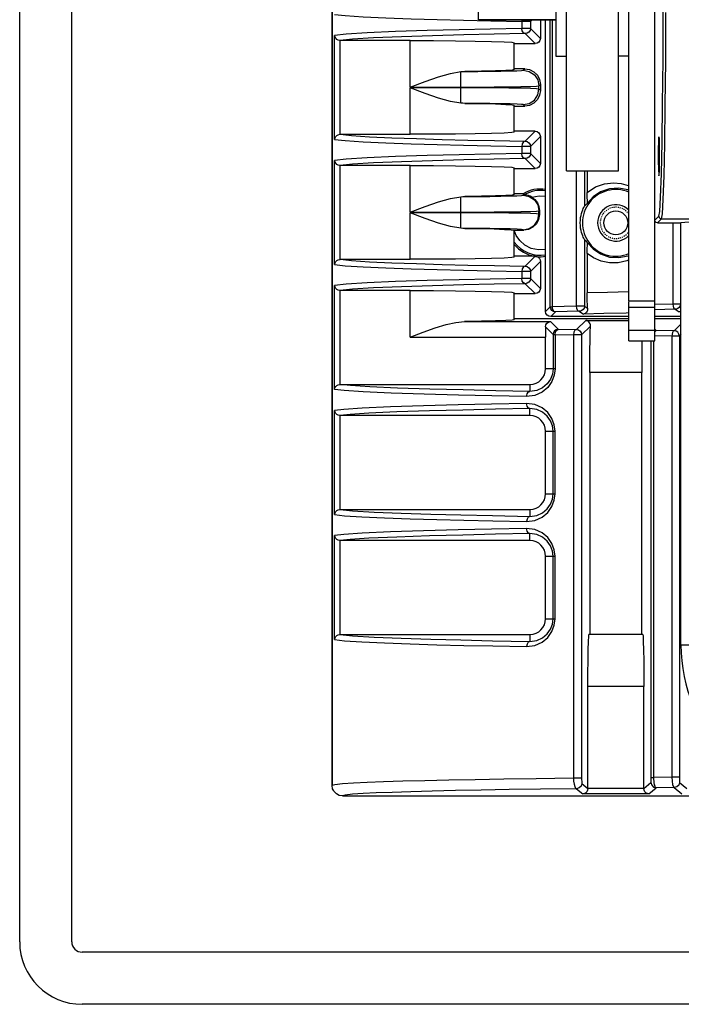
# Model space of a CAD drawing. Header units: millimetres. Extents: x 26456 to 27930, y -18123 to -17119.
# Tile 23 of 96: x 26456 to 26519, y -17450 to -17356. Entities that reach past the tile are written whole.
import ezdxf

# ---------------------------------------------------------------- set-up
doc = ezdxf.new("R2010")
doc.units = ezdxf.units.MM
doc.linetypes.add('HIDDEN', pattern=[0.2, 0.1, -0.1])
for name, color, linetype in [('HG1-Y31201-Y31202HIDDEN_LINE', 7, 'Continuous'), ('HG1-Y31201-Y31202SOLIDLINE', 7, 'Continuous'), ('LJ-Y31201-03SOLIDLINE', 7, 'Continuous'), ('LJ-Y31201-04HIDDEN_LINE', 7, 'Continuous'), ('LJ-Y31201-04SOLIDLINE', 7, 'Continuous'), ('LJ-Y31201-19SOLIDLINE', 7, 'Continuous'), ('LJ-Y31201-27SOLIDLINE', 7, 'Continuous'), ('LJ-Y31201-29SOLIDLINE', 7, 'Continuous'), ('Y31201-Y31202-PP-62_2SOLIDLINE', 7, 'Continuous'), ('Y31201-Y31202-PP-64_2SOLIDLINE', 7, 'Continuous'), ('Y31201-Y31202-PP-77_2SOLIDLINE', 7, 'Continuous')]:
    doc.layers.add(name, color=color, linetype=linetype)

msp = doc.modelspace()

# ---------------------------------------------------------------- linework, layer by layer
at = {"layer": 'HG1-Y31201-Y31202HIDDEN_LINE', "color": 1, "linetype": 'HIDDEN'}
for p, q in [((26517.272, -17368.598), (26517.272, -17368.988)), ((26517.272, -17368.988), (26517.275, -17369.436)), ((26517.34, -17369.141), (26517.341, -17368.598)), ((26517.275, -17369.436), (26517.278, -17369.774)), ((26517.278, -17369.774), (26517.282, -17370.013)), ((26517.282, -17370.013), (26517.285, -17370.169)), ((26517.329, -17370.119), (26517.333, -17369.897)), ((26517.333, -17369.897), (26517.337, -17369.575)), ((26517.337, -17369.575), (26517.34, -17369.141)), ((26517.285, -17370.169), (26517.288, -17370.304)), ((26517.288, -17370.304), (26517.291, -17370.38)), ((26517.291, -17370.38), (26517.293, -17370.446)), ((26517.324, -17370.343), (26517.326, -17370.261)), ((26517.326, -17370.261), (26517.329, -17370.119))]:
    msp.add_line(p, q, dxfattribs=at)
msp.add_lwpolyline([(26517.293, -17370.446), (26517.294, -17370.475), (26517.296, -17370.5), (26517.297, -17370.523), (26517.298, -17370.543), (26517.3, -17370.56), (26517.301, -17370.574), (26517.302, -17370.584), (26517.304, -17370.592), (26517.305, -17370.597), (26517.306, -17370.598), (26517.308, -17370.597), (26517.309, -17370.592), (26517.311, -17370.584), (26517.312, -17370.574), (26517.313, -17370.56), (26517.315, -17370.543), (26517.316, -17370.523), (26517.317, -17370.5), (26517.319, -17370.475), (26517.32, -17370.446), (26517.321, -17370.415), (26517.324, -17370.343)], dxfattribs=at)
at = {"layer": 'HG1-Y31201-Y31202SOLIDLINE', "color": 7}
for p, q in [((26517.306, -17366.848), (26517.318, -17366.982)), ((26517.549, -17370.377), (26517.613, -17367.352)), ((26517.799, -17370.58), (26517.864, -17367.524)), ((26517.475, -17372.622), (26517.549, -17370.377)), ((26517.725, -17372.85), (26517.799, -17370.58)), ((26516.922, -17374.848), (26517.313, -17374.456)), ((26517.172, -17375.098), (26517.563, -17374.707)), ((26517.563, -17374.707), (26520.282, -17374.707)), ((26517.172, -17375.098), (26519.422, -17375.098)), ((26520.603, -17375.009), (26519.422, -17375.098)), ((26519.422, -17415.598), (26519.422, -17375.098)), ((26519.422, -17415.598), (26522.129, -17415.598))]:
    msp.add_line(p, q, dxfattribs=at)
for points in [[(26517.613, -17367.352), (26517.667, -17363.662), (26517.706, -17359.449), (26517.73, -17354.876)], [(26517.864, -17367.524), (26517.917, -17363.796), (26517.956, -17359.541), (26517.98, -17354.922)], [(26517.278, -17367.929), (26517.285, -17367.361), (26517.295, -17366.982), (26517.306, -17366.848)], [(26517.318, -17366.982), (26517.328, -17367.361), (26517.335, -17367.929)], [(26517.278, -17369.268), (26517.276, -17368.598), (26517.278, -17367.929)], [(26517.335, -17367.929), (26517.337, -17368.598), (26517.335, -17369.268)], [(26517.295, -17370.215), (26517.285, -17369.836), (26517.278, -17369.268)], [(26517.335, -17369.268), (26517.328, -17369.836), (26517.318, -17370.215), (26517.306, -17370.348)], [(26517.313, -17374.456), (26517.396, -17373.995), (26517.475, -17372.622)], [(26517.563, -17374.704), (26517.646, -17374.238), (26517.725, -17372.85)], [(26517.313, -17374.456), (26517.346, -17374.581), (26517.437, -17374.673), (26517.563, -17374.707)], [(26517.172, -17375.098), (26517.047, -17375.065), (26516.956, -17374.973), (26516.922, -17374.848)]]:
    msp.add_lwpolyline(points, dxfattribs=at)
msp.add_arc((26534.422, -17415.598), 15, 180, 270, dxfattribs=at)
at = {"layer": 'LJ-Y31201-03SOLIDLINE', "color": 7}
for p, q in [((26485.922, -17429.098), (26485.922, -17342.95)), ((26486.077, -17429.614), (26485.972, -17429.408)), ((26486.114, -17429.687), (26486.077, -17429.614)), ((26486.335, -17429.907), (26486.114, -17429.687)), ((26486.613, -17430.049), (26486.335, -17429.907)), ((26486.922, -17430.098), (26486.613, -17430.049)), ((26486.922, -17430.098), (26530.691, -17430.098))]:
    msp.add_line(p, q, dxfattribs=at)
at = {"layer": 'LJ-Y31201-04HIDDEN_LINE', "color": 1, "linetype": 'HIDDEN'}
msp.add_arc((26513.172, -17375.098), 1.5, 33.55593, 326.44407, dxfattribs=at)
at = {"layer": 'LJ-Y31201-04SOLIDLINE', "color": 7}
for p, q in [((26485.922, -17342.95), (26485.922, -17429.098)), ((26504.17, -17355.598), (26504.14, -17355.761)), ((26504.14, -17355.761), (26504.14, -17356.436)), ((26504.966, -17355.761), (26504.14, -17355.761)), ((26504.934, -17355.598), (26504.966, -17355.761)), ((26504.966, -17355.761), (26505.129, -17355.598)), ((26504.966, -17355.761), (26504.966, -17356.436)), ((26505.922, -17355.598), (26505.922, -17357.392)), ((26504.966, -17356.436), (26504.14, -17356.436)), ((26505.922, -17357.392), (26504.966, -17356.436)), ((26486.163, -17367.088), (26486.163, -17357.109)), ((26486.66, -17357.595), (26486.66, -17366.601)), ((26493.422, -17357.598), (26486.714, -17357.598)), ((26493.422, -17362.067), (26493.422, -17357.598)), ((26505.423, -17357.892), (26504.467, -17356.936)), ((26503.422, -17360.389), (26503.422, -17357.808)), ((26503.422, -17357.892), (26505.423, -17357.892)), ((26498.285, -17363.61), (26498.285, -17360.586)), ((26504.423, -17360.305), (26503.422, -17360.305)), ((26504.283, -17360.445), (26504.423, -17360.305)), ((26493.422, -17362.067), (26498.285, -17362.067)), ((26493.422, -17366.598), (26493.422, -17362.129)), ((26498.285, -17362.129), (26493.422, -17362.129)), ((26505.783, -17361.944), (26505.922, -17361.805)), ((26505.783, -17362.252), (26505.783, -17361.944)), ((26505.922, -17362.392), (26505.783, -17362.252)), ((26505.922, -17361.805), (26505.922, -17362.392)), ((26503.422, -17366.389), (26503.422, -17363.808)), ((26503.422, -17363.892), (26504.423, -17363.892)), ((26504.423, -17363.892), (26504.283, -17363.752)), ((26486.714, -17366.598), (26493.422, -17366.598)), ((26505.423, -17366.305), (26503.422, -17366.305)), ((26504.467, -17367.261), (26505.423, -17366.305)), ((26504.966, -17367.761), (26505.922, -17366.805)), ((26505.922, -17366.805), (26505.922, -17369.392)), ((26504.14, -17367.761), (26504.14, -17368.436)), ((26504.966, -17367.761), (26504.14, -17367.761)), ((26504.966, -17367.761), (26504.966, -17368.436)), ((26504.966, -17368.436), (26504.14, -17368.436)), ((26505.423, -17369.892), (26504.467, -17368.936)), ((26505.922, -17369.392), (26504.966, -17368.436)), ((26486.163, -17379.088), (26486.163, -17369.109)), ((26486.66, -17369.595), (26486.66, -17378.601)), ((26493.422, -17369.598), (26486.714, -17369.598)), ((26493.422, -17374.067), (26493.422, -17369.598)), ((26503.422, -17372.389), (26503.422, -17369.808)), ((26503.422, -17369.892), (26505.423, -17369.892)), ((26498.285, -17375.61), (26498.285, -17372.586)), ((26504.261, -17372.305), (26503.422, -17372.305)), ((26504.261, -17372.305), (26504.36, -17372.367)), ((26504.283, -17372.445), (26504.36, -17372.367)), ((26493.422, -17374.067), (26498.285, -17374.067)), ((26493.422, -17378.598), (26493.422, -17374.129)), ((26498.285, -17374.129), (26493.422, -17374.129)), ((26505.783, -17373.944), (26505.828, -17373.899)), ((26505.783, -17374.252), (26505.783, -17373.944)), ((26505.828, -17374.298), (26505.783, -17374.252)), ((26505.828, -17373.899), (26505.828, -17374.298)), ((26503.41, -17375.797), (26504.329, -17375.797)), ((26504.329, -17375.797), (26504.283, -17375.752)), ((26503.422, -17378.389), (26503.422, -17376.949)), ((26505.394, -17378.305), (26503.422, -17378.305)), ((26504.467, -17379.261), (26505.421, -17378.307)), ((26505.394, -17378.305), (26505.421, -17378.307)), ((26486.714, -17378.598), (26493.422, -17378.598)), ((26504.966, -17379.761), (26505.922, -17378.805)), ((26505.922, -17378.805), (26505.922, -17381.392)), ((26504.14, -17379.761), (26504.14, -17380.436)), ((26504.966, -17379.761), (26504.14, -17379.761)), ((26504.966, -17380.436), (26504.14, -17380.436)), ((26504.966, -17379.761), (26504.966, -17380.436)), ((26505.922, -17381.392), (26504.966, -17380.436)), ((26486.163, -17391.088), (26486.163, -17381.109)), ((26505.423, -17381.892), (26504.467, -17380.936)), ((26486.66, -17381.595), (26486.66, -17390.601)), ((26493.422, -17381.598), (26486.714, -17381.598)), ((26493.422, -17386.067), (26493.422, -17381.598)), ((26503.422, -17384.389), (26503.422, -17381.808)), ((26503.422, -17381.892), (26505.423, -17381.892)), ((26498.639, -17384.568), (26506.892, -17384.568)), ((26514.422, -17384.305), (26503.422, -17384.305)), ((26507.139, -17385.815), (26506.415, -17385.091)), ((26507.639, -17385.315), (26506.892, -17384.568)), ((26509.387, -17385.342), (26510.275, -17384.454)), ((26510.73, -17384.999), (26509.887, -17385.842)), ((26510.275, -17384.454), (26514.422, -17384.454)), ((26519.422, -17384.305), (26516.922, -17384.305)), ((26519.422, -17384.807), (26518.77, -17385.459)), ((26493.422, -17386.067), (26506.422, -17386.067)), ((26506.422, -17389.098), (26506.422, -17386.067)), ((26507.139, -17385.815), (26507.139, -17389.098)), ((26507.139, -17385.815), (26507.337, -17385.815)), ((26507.337, -17385.815), (26507.337, -17389.098)), ((26507.337, -17385.815), (26509.099, -17385.842)), ((26507.639, -17385.315), (26509.387, -17385.342)), ((26509.099, -17385.842), (26509.099, -17428.399)), ((26509.887, -17385.842), (26509.099, -17385.842)), ((26509.887, -17385.842), (26509.888, -17428.548)), ((26517.056, -17385.44), (26516.922, -17385.307)), ((26516.922, -17385.546), (26516.968, -17385.481)), ((26518.548, -17385.958), (26516.922, -17385.941)), ((26516.933, -17385.464), (26517.056, -17385.44)), ((26516.968, -17385.481), (26517.056, -17385.44)), ((26518.77, -17385.459), (26517.056, -17385.44)), ((26518.548, -17385.958), (26518.548, -17428.302)), ((26519.27, -17385.958), (26518.548, -17385.958)), ((26519.422, -17385.806), (26519.27, -17385.958)), ((26519.27, -17385.958), (26519.27, -17428.302)), ((26516.822, -17428.317), (26516.822, -17386.411)), ((26507.337, -17389.098), (26506.422, -17389.098)), ((26510.672, -17389.453), (26510.672, -17414.598)), ((26515.672, -17389.453), (26510.672, -17389.453)), ((26515.672, -17414.598), (26515.672, -17389.453)), ((26486.714, -17390.598), (26504.922, -17390.598)), ((26504.922, -17390.598), (26504.922, -17391.269)), ((26486.163, -17403.088), (26486.163, -17393.109)), ((26486.66, -17393.595), (26486.66, -17402.601)), ((26504.922, -17393.598), (26486.714, -17393.598)), ((26504.922, -17393.598), (26504.922, -17392.927)), ((26506.422, -17401.098), (26506.422, -17395.098)), ((26506.422, -17395.098), (26507.337, -17395.098)), ((26507.139, -17401.098), (26507.139, -17395.098)), ((26507.337, -17401.098), (26507.337, -17395.098)), ((26506.422, -17401.098), (26507.337, -17401.098)), ((26486.714, -17402.598), (26504.922, -17402.598)), ((26504.922, -17402.598), (26504.922, -17403.269)), ((26504.922, -17405.598), (26504.922, -17404.927)), ((26486.163, -17415.088), (26486.163, -17405.109)), ((26486.66, -17405.595), (26486.66, -17414.601)), ((26504.922, -17405.598), (26486.714, -17405.598)), ((26506.422, -17413.098), (26506.422, -17407.098)), ((26506.422, -17407.098), (26507.337, -17407.098)), ((26507.139, -17413.098), (26507.139, -17407.098)), ((26507.337, -17413.098), (26507.337, -17407.098)), ((26506.422, -17413.098), (26507.337, -17413.098)), ((26486.714, -17414.598), (26504.922, -17414.598)), ((26504.922, -17414.598), (26504.922, -17415.269)), ((26515.756, -17414.598), (26510.589, -17414.598)), ((26510.484, -17429.398), (26510.484, -17419.598)), ((26515.861, -17419.598), (26510.484, -17419.598)), ((26515.861, -17429.389), (26515.861, -17419.598)), ((26509.887, -17428.399), (26509.099, -17428.399)), ((26516.556, -17428.317), (26516.822, -17428.317)), ((26518.548, -17428.302), (26516.822, -17428.317)), ((26519.27, -17428.302), (26518.548, -17428.302)), ((26485.972, -17429.408), (26485.922, -17429.098)), ((26486.077, -17429.614), (26485.972, -17429.408)), ((26509.4, -17429.402), (26509.994, -17429.897)), ((26509.9, -17428.902), (26510.484, -17429.389)), ((26515.861, -17429.398), (26510.484, -17429.398)), ((26515.861, -17429.389), (26516.544, -17428.82)), ((26516.351, -17429.897), (26517.044, -17429.319)), ((26518.782, -17429.304), (26517.044, -17429.319)), ((26518.782, -17429.304), (26519.494, -17429.897)), ((26519.282, -17428.804), (26519.984, -17429.389)), ((26486.114, -17429.687), (26486.077, -17429.614)), ((26486.335, -17429.907), (26486.114, -17429.687)), ((26486.613, -17430.049), (26486.335, -17429.907)), ((26486.922, -17430.098), (26486.613, -17430.049)), ((26486.922, -17430.098), (26530.691, -17430.098)), ((26516.351, -17429.897), (26509.994, -17429.897))]:
    msp.add_line(p, q, dxfattribs=at)
for points in [[(26486.163, -17355.088), (26487.189, -17355.209), (26488.915, -17355.323), (26491.099, -17355.424), (26493.518, -17355.51), (26496.022, -17355.583), (26498.534, -17355.646), (26501.152, -17355.704), (26504.14, -17355.761)], [(26504.14, -17356.436), (26501.097, -17356.494), (26498.116, -17356.56), (26495.044, -17356.64), (26492.017, -17356.738), (26489.302, -17356.853), (26487.282, -17356.98), (26486.163, -17357.109)], [(26504.467, -17356.936), (26504.305, -17356.866), (26504.185, -17356.683), (26504.14, -17356.436)], [(26504.966, -17356.436), (26504.928, -17356.627), (26504.82, -17356.789), (26504.658, -17356.897), (26504.467, -17356.936)], [(26486.66, -17357.595), (26486.516, -17357.559), (26486.385, -17357.486), (26486.279, -17357.384), (26486.202, -17357.257), (26486.163, -17357.109)], [(26486.714, -17357.598), (26486.687, -17357.598), (26486.66, -17357.595)], [(26504.467, -17356.936), (26501.484, -17356.993), (26498.562, -17357.058), (26495.553, -17357.137), (26492.582, -17357.233), (26489.901, -17357.346), (26487.876, -17357.471), (26486.714, -17357.598)], [(26493.422, -17357.598), (26495.647, -17357.604), (26497.761, -17357.619), (26499.657, -17357.644), (26501.24, -17357.677), (26502.432, -17357.717), (26503.172, -17357.761), (26503.422, -17357.808)], [(26505.922, -17357.392), (26505.884, -17357.583), (26505.776, -17357.745), (26505.614, -17357.854), (26505.423, -17357.892)], [(26493.422, -17362.067), (26494.85, -17361.522), (26496.134, -17361.075), (26497.279, -17360.755), (26498.285, -17360.586)], [(26498.285, -17360.586), (26498.47, -17360.573), (26498.658, -17360.567)], [(26503.422, -17360.389), (26503.215, -17360.431), (26502.601, -17360.472), (26501.607, -17360.509), (26500.275, -17360.541), (26498.658, -17360.567)], [(26498.658, -17360.567), (26499.904, -17360.563), (26501.078, -17360.553), (26502.128, -17360.538), (26503.008, -17360.519), (26503.678, -17360.497), (26504.114, -17360.472), (26504.283, -17360.445)], [(26504.283, -17360.445), (26504.857, -17360.559), (26505.344, -17360.884), (26505.669, -17361.37), (26505.783, -17361.944)], [(26504.423, -17360.305), (26504.886, -17360.378), (26505.304, -17360.591), (26505.636, -17360.923), (26505.849, -17361.341), (26505.922, -17361.805)], [(26498.285, -17363.61), (26497.279, -17363.442), (26496.134, -17363.121), (26494.85, -17362.674), (26493.422, -17362.129)], [(26498.285, -17362.067), (26499.92, -17362.064), (26501.477, -17362.055), (26502.88, -17362.041), (26504.062, -17362.022), (26504.965, -17361.999), (26505.554, -17361.973), (26505.783, -17361.944)], [(26505.783, -17362.252), (26505.56, -17362.225), (26504.983, -17362.199), (26504.079, -17362.175), (26502.892, -17362.156), (26501.48, -17362.141), (26499.912, -17362.132), (26498.285, -17362.129)], [(26504.283, -17363.752), (26504.857, -17363.638), (26505.344, -17363.313), (26505.669, -17362.826), (26505.783, -17362.252)], [(26505.922, -17362.392), (26505.849, -17362.855), (26505.636, -17363.273), (26505.304, -17363.605), (26504.886, -17363.818), (26504.423, -17363.892)], [(26498.658, -17363.629), (26498.47, -17363.623), (26498.285, -17363.61)], [(26504.283, -17363.752), (26504.119, -17363.725), (26503.692, -17363.7), (26503.023, -17363.678), (26502.14, -17363.659), (26501.085, -17363.644), (26499.903, -17363.634), (26498.658, -17363.629)], [(26498.658, -17363.629), (26500.275, -17363.655), (26501.607, -17363.687), (26502.601, -17363.725), (26503.215, -17363.765), (26503.422, -17363.808)], [(26486.163, -17367.088), (26486.202, -17366.94), (26486.279, -17366.813), (26486.385, -17366.711), (26486.516, -17366.638), (26486.66, -17366.601)], [(26486.163, -17367.088), (26487.189, -17367.209), (26488.915, -17367.323), (26491.099, -17367.424), (26493.518, -17367.51), (26496.022, -17367.583), (26498.534, -17367.646), (26501.152, -17367.704), (26504.14, -17367.761)], [(26486.66, -17366.601), (26486.687, -17366.599), (26486.714, -17366.598)], [(26486.714, -17366.598), (26487.78, -17366.718), (26489.506, -17366.83), (26491.663, -17366.929), (26494.04, -17367.013), (26496.495, -17367.086), (26498.96, -17367.148), (26501.533, -17367.204), (26504.467, -17367.261)], [(26503.422, -17366.389), (26503.172, -17366.435), (26502.432, -17366.48), (26501.24, -17366.519), (26499.657, -17366.553), (26497.761, -17366.578), (26495.647, -17366.593), (26493.422, -17366.598)], [(26505.423, -17366.305), (26505.614, -17366.343), (26505.776, -17366.451), (26505.884, -17366.614), (26505.922, -17366.805)], [(26504.467, -17367.261), (26504.305, -17367.331), (26504.185, -17367.513), (26504.14, -17367.761)], [(26504.467, -17367.261), (26504.658, -17367.299), (26504.82, -17367.408), (26504.928, -17367.57), (26504.966, -17367.761)], [(26504.14, -17368.436), (26501.097, -17368.494), (26498.116, -17368.56), (26495.044, -17368.64), (26492.017, -17368.738), (26489.302, -17368.853), (26487.282, -17368.98), (26486.163, -17369.109)], [(26504.467, -17368.936), (26501.484, -17368.993), (26498.562, -17369.058), (26495.553, -17369.137), (26492.582, -17369.233), (26489.901, -17369.346), (26487.876, -17369.471), (26486.714, -17369.598)], [(26504.467, -17368.936), (26504.305, -17368.866), (26504.185, -17368.683), (26504.14, -17368.436)], [(26504.966, -17368.436), (26504.928, -17368.627), (26504.82, -17368.789), (26504.658, -17368.897), (26504.467, -17368.936)], [(26486.66, -17369.595), (26486.516, -17369.559), (26486.385, -17369.486), (26486.279, -17369.384), (26486.202, -17369.257), (26486.163, -17369.109)], [(26486.714, -17369.598), (26486.687, -17369.598), (26486.66, -17369.595)], [(26493.422, -17369.598), (26495.647, -17369.604), (26497.761, -17369.619), (26499.657, -17369.644), (26501.24, -17369.677), (26502.432, -17369.717), (26503.172, -17369.761), (26503.422, -17369.808)], [(26505.922, -17369.392), (26505.884, -17369.583), (26505.776, -17369.745), (26505.614, -17369.854), (26505.423, -17369.892)], [(26493.422, -17374.067), (26494.85, -17373.522), (26496.134, -17373.075), (26497.279, -17372.755), (26498.285, -17372.586)], [(26498.285, -17372.586), (26498.47, -17372.573), (26498.658, -17372.567)], [(26503.422, -17372.389), (26503.215, -17372.431), (26502.601, -17372.472), (26501.607, -17372.509), (26500.275, -17372.541), (26498.658, -17372.567)], [(26498.658, -17372.567), (26499.904, -17372.563), (26501.078, -17372.553), (26502.128, -17372.538), (26503.008, -17372.519), (26503.678, -17372.497), (26504.114, -17372.472), (26504.283, -17372.445)], [(26504.283, -17372.445), (26504.857, -17372.559), (26505.344, -17372.884), (26505.669, -17373.37), (26505.783, -17373.944)], [(26504.36, -17372.367), (26504.378, -17372.379), (26504.394, -17372.39)], [(26505.109, -17372.618), (26504.935, -17372.527), (26504.77, -17372.464), (26504.625, -17372.425), (26504.508, -17372.404), (26504.427, -17372.395), (26504.394, -17372.39)], [(26505.109, -17372.618), (26505.805, -17372.491), (26506.422, -17372.547)], [(26505.109, -17372.618), (26505.407, -17372.857), (26505.636, -17373.164), (26505.779, -17373.518), (26505.828, -17373.899)], [(26498.285, -17375.61), (26497.279, -17375.442), (26496.134, -17375.121), (26494.85, -17374.674), (26493.422, -17374.129)], [(26498.285, -17374.067), (26499.92, -17374.064), (26501.477, -17374.055), (26502.88, -17374.041), (26504.062, -17374.022), (26504.965, -17373.999), (26505.554, -17373.973), (26505.783, -17373.944)], [(26505.783, -17374.252), (26505.56, -17374.225), (26504.983, -17374.199), (26504.079, -17374.175), (26502.892, -17374.156), (26501.48, -17374.141), (26499.912, -17374.132), (26498.285, -17374.129)], [(26504.283, -17375.752), (26504.857, -17375.638), (26505.344, -17375.313), (26505.669, -17374.826), (26505.783, -17374.252)], [(26505.828, -17374.298), (26505.755, -17374.761), (26505.542, -17375.179), (26505.21, -17375.511), (26504.792, -17375.724), (26504.329, -17375.797)], [(26498.658, -17375.629), (26498.47, -17375.623), (26498.285, -17375.61)], [(26504.283, -17375.752), (26504.119, -17375.725), (26503.692, -17375.7), (26503.023, -17375.678), (26502.14, -17375.659), (26501.085, -17375.644), (26499.903, -17375.634), (26498.658, -17375.629)], [(26498.658, -17375.629), (26500.203, -17375.654), (26501.493, -17375.684), (26502.48, -17375.719), (26503.127, -17375.757), (26503.41, -17375.797)], [(26506.44, -17377.656), (26505.735, -17377.702), (26505.041, -17377.555), (26504.423, -17377.235), (26503.942, -17376.798), (26503.614, -17376.316), (26503.407, -17375.797)], [(26503.422, -17376.953), (26503.421, -17376.905), (26503.419, -17376.802), (26503.416, -17376.656), (26503.413, -17376.479), (26503.411, -17376.279), (26503.41, -17376.054), (26503.41, -17375.797)], [(26503.422, -17378.389), (26503.172, -17378.435), (26502.432, -17378.48), (26501.24, -17378.519), (26499.657, -17378.553), (26497.761, -17378.578), (26495.647, -17378.593), (26493.422, -17378.598)], [(26505.421, -17378.307), (26505.434, -17378.308), (26505.448, -17378.309), (26505.466, -17378.311), (26505.49, -17378.314), (26505.513, -17378.317), (26505.53, -17378.32), (26505.544, -17378.323), (26505.557, -17378.325), (26505.569, -17378.328), (26505.579, -17378.33)], [(26505.579, -17378.33), (26505.717, -17378.401), (26505.827, -17378.511), (26505.898, -17378.65), (26505.922, -17378.805)], [(26486.163, -17379.088), (26486.202, -17378.94), (26486.279, -17378.813), (26486.385, -17378.711), (26486.516, -17378.638), (26486.66, -17378.601)], [(26486.163, -17379.088), (26487.189, -17379.209), (26488.915, -17379.323), (26491.099, -17379.424), (26493.518, -17379.51), (26496.022, -17379.583), (26498.534, -17379.646), (26501.152, -17379.704), (26504.14, -17379.761)], [(26486.66, -17378.601), (26486.687, -17378.599), (26486.714, -17378.598)], [(26486.714, -17378.598), (26487.78, -17378.718), (26489.506, -17378.83), (26491.663, -17378.929), (26494.04, -17379.013), (26496.495, -17379.086), (26498.96, -17379.148), (26501.533, -17379.204), (26504.467, -17379.261)], [(26504.467, -17379.261), (26504.305, -17379.331), (26504.185, -17379.513), (26504.14, -17379.761)], [(26504.467, -17379.261), (26504.658, -17379.299), (26504.82, -17379.408), (26504.928, -17379.57), (26504.966, -17379.761)], [(26504.14, -17380.436), (26501.097, -17380.494), (26498.116, -17380.56), (26495.044, -17380.64), (26492.017, -17380.738), (26489.302, -17380.853), (26487.282, -17380.98), (26486.163, -17381.109)], [(26504.467, -17380.936), (26504.305, -17380.866), (26504.185, -17380.683), (26504.14, -17380.436)], [(26504.966, -17380.436), (26504.928, -17380.627), (26504.82, -17380.789), (26504.658, -17380.897), (26504.467, -17380.936)], [(26486.66, -17381.595), (26486.516, -17381.559), (26486.385, -17381.486), (26486.279, -17381.384), (26486.202, -17381.257), (26486.163, -17381.109)], [(26504.467, -17380.936), (26501.484, -17380.993), (26498.562, -17381.058), (26495.553, -17381.137), (26492.582, -17381.233), (26489.901, -17381.346), (26487.876, -17381.471), (26486.714, -17381.598)], [(26486.714, -17381.598), (26486.687, -17381.598), (26486.66, -17381.595)], [(26493.422, -17381.598), (26495.647, -17381.604), (26497.761, -17381.619), (26499.657, -17381.644), (26501.24, -17381.677), (26502.432, -17381.717), (26503.172, -17381.761), (26503.422, -17381.808)], [(26505.922, -17381.392), (26505.884, -17381.583), (26505.776, -17381.745), (26505.614, -17381.854), (26505.423, -17381.892)], [(26493.422, -17386.067), (26494.684, -17385.584), (26495.835, -17385.173), (26496.878, -17384.856), (26497.814, -17384.648), (26498.639, -17384.568)], [(26503.422, -17384.389), (26503.214, -17384.431), (26502.598, -17384.472), (26501.6, -17384.509), (26500.262, -17384.542), (26498.639, -17384.568)], [(26506.415, -17385.091), (26506.45, -17384.893), (26506.551, -17384.728), (26506.705, -17384.614), (26506.892, -17384.568)], [(26506.415, -17385.091), (26506.419, -17385.384), (26506.422, -17385.714), (26506.422, -17386.067)], [(26510.73, -17384.999), (26510.723, -17384.888), (26510.695, -17384.782), (26510.647, -17384.684), (26510.579, -17384.598), (26510.493, -17384.528), (26510.391, -17384.478), (26510.275, -17384.454)], [(26510.672, -17389.453), (26510.675, -17388.361), (26510.682, -17387.324), (26510.694, -17386.389), (26510.71, -17385.602), (26510.73, -17384.999)], [(26507.639, -17385.315), (26507.448, -17385.353), (26507.285, -17385.461), (26507.177, -17385.624), (26507.139, -17385.815)], [(26507.337, -17385.815), (26507.379, -17385.567), (26507.489, -17385.385), (26507.639, -17385.315)], [(26509.387, -17385.342), (26509.244, -17385.411), (26509.139, -17385.594), (26509.099, -17385.842)], [(26509.387, -17385.342), (26509.579, -17385.38), (26509.741, -17385.488), (26509.849, -17385.65), (26509.887, -17385.842)], [(26518.77, -17385.459), (26518.686, -17385.499), (26518.615, -17385.608), (26518.566, -17385.769), (26518.548, -17385.958)], [(26519.27, -17385.958), (26519.235, -17385.773), (26519.119, -17385.601), (26518.953, -17385.493), (26518.77, -17385.459)], [(26515.651, -17386.411), (26515.662, -17387.324), (26515.67, -17388.361), (26515.672, -17389.453)], [(26516.544, -17428.82), (26516.546, -17428.814), (26516.547, -17428.801), (26516.549, -17428.779), (26516.55, -17428.748), (26516.552, -17428.707), (26516.553, -17428.652), (26516.554, -17428.585), (26516.555, -17428.503), (26516.556, -17428.413), (26516.556, -17386.411)], [(26507.337, -17389.098), (26507.263, -17389.721), (26507.034, -17390.33), (26506.644, -17390.888), (26506.096, -17391.349), (26505.405, -17391.661), (26504.599, -17391.769)], [(26507.139, -17389.098), (26507.079, -17389.607), (26506.893, -17390.103), (26506.576, -17390.558), (26506.132, -17390.932), (26505.573, -17391.184), (26504.922, -17391.269)], [(26486.163, -17391.088), (26486.2, -17390.945), (26486.276, -17390.816), (26486.382, -17390.713), (26486.512, -17390.639), (26486.66, -17390.601)], [(26486.66, -17390.601), (26486.687, -17390.599), (26486.714, -17390.598)], [(26504.922, -17391.269), (26501.643, -17391.207), (26498.516, -17391.137), (26495.315, -17391.052), (26492.207, -17390.95), (26489.533, -17390.831), (26487.686, -17390.711), (26486.714, -17390.598)], [(26504.599, -17391.769), (26501.248, -17391.706), (26498.05, -17391.635), (26494.775, -17391.548), (26491.607, -17391.443), (26488.909, -17391.323), (26487.087, -17391.201), (26486.163, -17391.088)], [(26504.599, -17391.769), (26504.644, -17391.522), (26504.762, -17391.339), (26504.922, -17391.269)], [(26504.599, -17392.428), (26501.231, -17392.491), (26498.014, -17392.563), (26494.716, -17392.65), (26491.52, -17392.757), (26488.816, -17392.879), (26487.046, -17393), (26486.163, -17393.109)], [(26507.337, -17395.098), (26507.263, -17394.478), (26507.035, -17393.868), (26506.644, -17393.309), (26506.096, -17392.848), (26505.405, -17392.535), (26504.599, -17392.428)], [(26504.922, -17392.927), (26504.762, -17392.858), (26504.644, -17392.675), (26504.599, -17392.428)], [(26486.66, -17393.595), (26486.516, -17393.559), (26486.385, -17393.486), (26486.279, -17393.384), (26486.202, -17393.257), (26486.163, -17393.109)], [(26486.714, -17393.598), (26486.687, -17393.598), (26486.66, -17393.595)], [(26504.922, -17392.927), (26501.629, -17392.99), (26498.485, -17393.06), (26495.262, -17393.146), (26492.127, -17393.25), (26489.443, -17393.37), (26487.645, -17393.49), (26486.714, -17393.598)], [(26507.139, -17395.098), (26507.079, -17394.592), (26506.893, -17394.095), (26506.576, -17393.639), (26506.132, -17393.265), (26505.573, -17393.013), (26504.922, -17392.927)], [(26504.599, -17403.769), (26505.405, -17403.661), (26506.096, -17403.349), (26506.645, -17402.887), (26507.035, -17402.328), (26507.263, -17401.72), (26507.337, -17401.098)], [(26504.922, -17403.269), (26505.573, -17403.184), (26506.132, -17402.932), (26506.577, -17402.557), (26506.894, -17402.101), (26507.079, -17401.605), (26507.139, -17401.098)], [(26486.163, -17403.088), (26486.202, -17402.94), (26486.279, -17402.813), (26486.385, -17402.711), (26486.516, -17402.638), (26486.66, -17402.601)], [(26486.163, -17403.088), (26487.1, -17403.202), (26488.78, -17403.316), (26490.971, -17403.419), (26493.431, -17403.507), (26495.987, -17403.583), (26498.58, -17403.648), (26501.356, -17403.708), (26504.599, -17403.769)], [(26486.66, -17402.601), (26486.687, -17402.599), (26486.714, -17402.598)], [(26486.714, -17402.598), (26487.894, -17402.727), (26489.974, -17402.854), (26492.57, -17402.963), (26495.402, -17403.055), (26498.277, -17403.131), (26501.322, -17403.2), (26504.922, -17403.269)], [(26504.922, -17403.269), (26504.762, -17403.339), (26504.644, -17403.522), (26504.599, -17403.769)], [(26504.599, -17404.428), (26501.231, -17404.491), (26498.014, -17404.563), (26494.716, -17404.65), (26491.52, -17404.757), (26488.816, -17404.879), (26487.046, -17405), (26486.163, -17405.109)], [(26504.922, -17404.927), (26501.629, -17404.99), (26498.485, -17405.06), (26495.262, -17405.146), (26492.127, -17405.25), (26489.443, -17405.37), (26487.645, -17405.49), (26486.714, -17405.598)], [(26504.922, -17404.927), (26504.762, -17404.858), (26504.644, -17404.675), (26504.599, -17404.428)], [(26507.337, -17407.098), (26507.263, -17406.478), (26507.035, -17405.868), (26506.644, -17405.309), (26506.096, -17404.848), (26505.405, -17404.535), (26504.599, -17404.428)], [(26507.139, -17407.098), (26507.079, -17406.592), (26506.893, -17406.095), (26506.576, -17405.639), (26506.132, -17405.265), (26505.573, -17405.013), (26504.922, -17404.927)], [(26486.66, -17405.595), (26486.516, -17405.559), (26486.385, -17405.486), (26486.279, -17405.384), (26486.202, -17405.257), (26486.163, -17405.109)], [(26486.714, -17405.598), (26486.687, -17405.598), (26486.66, -17405.595)], [(26504.599, -17415.769), (26505.405, -17415.661), (26506.096, -17415.349), (26506.645, -17414.887), (26507.035, -17414.328), (26507.263, -17413.72), (26507.337, -17413.098)], [(26504.922, -17415.269), (26505.573, -17415.184), (26506.132, -17414.932), (26506.577, -17414.557), (26506.894, -17414.101), (26507.079, -17413.605), (26507.139, -17413.098)], [(26486.163, -17415.088), (26486.202, -17414.94), (26486.279, -17414.813), (26486.385, -17414.711), (26486.516, -17414.638), (26486.66, -17414.601)], [(26486.163, -17415.088), (26487.1, -17415.202), (26488.78, -17415.316), (26490.971, -17415.419), (26493.431, -17415.507), (26495.987, -17415.583), (26498.58, -17415.648), (26501.356, -17415.708), (26504.599, -17415.769)], [(26486.66, -17414.601), (26486.687, -17414.599), (26486.714, -17414.598)], [(26486.714, -17414.598), (26487.894, -17414.727), (26489.974, -17414.854), (26492.57, -17414.963), (26495.402, -17415.055), (26498.277, -17415.131), (26501.322, -17415.2), (26504.922, -17415.269)], [(26504.922, -17415.269), (26504.762, -17415.339), (26504.644, -17415.522), (26504.599, -17415.769)], [(26510.484, -17419.598), (26510.488, -17418.304), (26510.498, -17417.099), (26510.515, -17416.063), (26510.536, -17415.268), (26510.562, -17414.769), (26510.589, -17414.598)], [(26515.756, -17414.598), (26515.783, -17414.769), (26515.809, -17415.268), (26515.83, -17416.063), (26515.847, -17417.099), (26515.857, -17418.304), (26515.861, -17419.598)], [(26509.099, -17428.399), (26505.527, -17428.445), (26502.416, -17428.492), (26499.65, -17428.539), (26497.133, -17428.588), (26494.817, -17428.64), (26492.71, -17428.695), (26490.853, -17428.752), (26489.278, -17428.811), (26487.971, -17428.873), (26486.917, -17428.941), (26486.179, -17429.018), (26485.922, -17429.098)], [(26509.099, -17428.399), (26509.113, -17428.697), (26509.155, -17428.971), (26509.22, -17429.195), (26509.304, -17429.346), (26509.4, -17429.402)], [(26509.888, -17428.548), (26509.89, -17428.685), (26509.892, -17428.797), (26509.896, -17428.873), (26509.9, -17428.902)], [(26517.044, -17429.319), (26517.016, -17429.309), (26516.988, -17429.283), (26516.961, -17429.24), (26516.933, -17429.178), (26516.907, -17429.095), (26516.881, -17428.987), (26516.858, -17428.851), (26516.839, -17428.689), (26516.827, -17428.508), (26516.822, -17428.317)], [(26518.548, -17428.302), (26518.566, -17428.676), (26518.616, -17428.999), (26518.692, -17429.22), (26518.782, -17429.304)], [(26519.27, -17428.302), (26519.271, -17428.489), (26519.274, -17428.651), (26519.277, -17428.762), (26519.282, -17428.804)], [(26509.4, -17429.402), (26505.939, -17429.448), (26502.921, -17429.495), (26500.233, -17429.542), (26497.785, -17429.591), (26495.533, -17429.642), (26493.488, -17429.697), (26491.69, -17429.754), (26490.165, -17429.813), (26488.9, -17429.874), (26487.877, -17429.942), (26487.167, -17430.019), (26486.922, -17430.098)], [(26509.9, -17428.902), (26509.833, -17429.152), (26509.65, -17429.335), (26509.4, -17429.402)], [(26510.484, -17429.389), (26510.457, -17429.554), (26510.386, -17429.69), (26510.281, -17429.798), (26510.146, -17429.87), (26509.994, -17429.897)], [(26516.351, -17429.897), (26516.2, -17429.87), (26516.065, -17429.798), (26515.959, -17429.691), (26515.888, -17429.554), (26515.861, -17429.389)], [(26516.544, -17428.82), (26516.611, -17429.069), (26516.794, -17429.252), (26517.044, -17429.319)], [(26519.282, -17428.804), (26519.215, -17429.054), (26519.032, -17429.237), (26518.782, -17429.304)]]:
    msp.add_lwpolyline(points, dxfattribs=at)
msp.add_circle((26513.172, -17375.098), 1.15, dxfattribs=at)
for centre, radius, start, end in [((26505.922, -17375.098), 3.25, 81.06027, 120.74354), ((26505.922, -17375.098), 3.11, 80.63914, 119.4425), ((26505.922, -17375.098), 3.11, 216.49298, 279.26789), ((26505.922, -17375.098), 3.25, 219.71514, 260.64135), ((26505.922, -17375.098), 3.25, 263.93051, 278.89063), ((26504.922, -17389.098), 1.5, 270, 0), ((26504.922, -17395.098), 1.5, 0, 90), ((26504.922, -17401.098), 1.5, 270, 0), ((26504.922, -17407.098), 1.5, 0, 90), ((26504.922, -17413.098), 1.5, 270, 0)]:
    msp.add_arc(centre, radius, start, end, dxfattribs=at)
at = {"layer": 'LJ-Y31201-19SOLIDLINE', "color": 7}
for p, q in [((26506.422, -17383.599), (26506.422, -17355.598)), ((26506.877, -17383.144), (26506.877, -17355.598)), ((26507.073, -17383.144), (26507.073, -17355.598)), ((26509.367, -17370.098), (26509.367, -17383.086)), ((26510.153, -17370.098), (26510.153, -17373.508)), ((26510.417, -17370.098), (26510.417, -17372.169)), ((26518.647, -17375.098), (26518.647, -17382.896)), ((26519.367, -17375.098), (26519.367, -17382.896)), ((26510.153, -17376.688), (26510.153, -17383.086)), ((26510.417, -17378.028), (26510.417, -17381.815)), ((26512.37, -17381.767), (26510.417, -17381.815)), ((26514.422, -17381.722), (26512.37, -17381.767)), ((26506.877, -17383.144), (26506.422, -17383.599)), ((26506.877, -17383.144), (26507.073, -17383.144)), ((26510.153, -17383.086), (26509.367, -17383.086)), ((26510.153, -17383.086), (26510.458, -17383.289)), ((26518.647, -17382.896), (26516.922, -17382.927)), ((26519.367, -17382.896), (26518.647, -17382.896)), ((26519.367, -17382.896), (26519.422, -17382.933)), ((26507.377, -17383.644), (26506.922, -17384.098)), ((26514.422, -17384.098), (26506.922, -17384.098)), ((26509.653, -17383.586), (26510.064, -17383.859)), ((26519.422, -17384.098), (26516.922, -17384.098)), ((26518.868, -17383.396), (26519.241, -17383.644)), ((26519.422, -17383.641), (26519.241, -17383.644))]:
    msp.add_line(p, q, dxfattribs=at)
for points in [[(26510.417, -17372.169), (26511.219, -17371.646), (26512.094, -17371.341), (26512.932, -17371.249), (26513.689, -17371.322), (26514.354, -17371.514), (26514.422, -17371.548)], [(26514.422, -17371.985), (26514.334, -17371.941), (26513.465, -17371.758), (26512.553, -17371.816), (26511.695, -17372.116), (26510.99, -17372.6), (26510.465, -17373.196)], [(26510.465, -17373.196), (26510.457, -17373.174), (26510.449, -17373.108), (26510.442, -17373.008), (26510.435, -17372.879), (26510.428, -17372.724), (26510.422, -17372.55), (26510.418, -17372.362), (26510.417, -17372.169)], [(26509.752, -17375.098), (26509.762, -17374.836), (26509.789, -17374.597), (26509.828, -17374.38), (26509.876, -17374.185), (26509.93, -17374.011), (26509.987, -17373.857), (26510.043, -17373.724), (26510.094, -17373.617), (26510.134, -17373.539), (26510.153, -17373.508)], [(26510.465, -17373.196), (26510.359, -17373.291), (26510.255, -17373.394), (26510.153, -17373.508)], [(26510.153, -17376.688), (26510.134, -17376.657), (26510.094, -17376.58), (26510.043, -17376.472), (26509.987, -17376.339), (26509.93, -17376.186), (26509.876, -17376.011), (26509.828, -17375.816), (26509.789, -17375.6), (26509.762, -17375.361), (26509.752, -17375.098)], [(26510.153, -17376.688), (26510.255, -17376.802), (26510.359, -17376.906), (26510.465, -17377)], [(26510.417, -17378.028), (26510.418, -17377.835), (26510.422, -17377.647), (26510.428, -17377.473), (26510.435, -17377.319), (26510.442, -17377.19), (26510.449, -17377.089), (26510.457, -17377.023), (26510.465, -17377)], [(26510.465, -17377), (26510.992, -17377.599), (26511.702, -17378.084), (26512.561, -17378.382), (26513.473, -17378.438), (26514.341, -17378.254), (26514.422, -17378.212)], [(26514.422, -17378.636), (26514.215, -17378.733), (26513.393, -17378.921), (26512.555, -17378.929), (26511.752, -17378.764), (26511.03, -17378.452), (26510.417, -17378.028)], [(26510.458, -17383.289), (26510.44, -17382.96), (26510.427, -17382.591), (26510.419, -17382.203), (26510.417, -17381.815)], [(26507.377, -17383.644), (26507.186, -17383.606), (26507.023, -17383.497), (26506.915, -17383.335), (26506.877, -17383.144)], [(26509.367, -17383.086), (26508.193, -17383.115), (26507.073, -17383.144)], [(26507.377, -17383.644), (26507.262, -17383.602), (26507.165, -17383.493), (26507.098, -17383.332), (26507.073, -17383.144)], [(26509.367, -17383.086), (26509.391, -17383.274), (26509.453, -17383.434), (26509.545, -17383.544), (26509.653, -17383.586)], [(26510.153, -17383.086), (26510.116, -17383.273), (26510.025, -17383.419), (26509.905, -17383.517), (26509.777, -17383.57), (26509.653, -17383.586)], [(26518.647, -17382.896), (26518.665, -17383.084), (26518.714, -17383.244), (26518.785, -17383.353), (26518.868, -17383.396)], [(26519.367, -17382.896), (26519.338, -17383.065), (26519.255, -17383.211), (26519.136, -17383.317), (26519.001, -17383.377), (26518.868, -17383.396)], [(26506.922, -17384.098), (26506.731, -17384.06), (26506.569, -17383.952), (26506.46, -17383.79), (26506.422, -17383.599)], [(26509.653, -17383.586), (26508.489, -17383.615), (26507.377, -17383.644)], [(26510.458, -17383.289), (26510.456, -17383.397), (26510.436, -17383.496), (26510.402, -17383.588), (26510.352, -17383.673), (26510.289, -17383.746), (26510.216, -17383.802), (26510.14, -17383.84), (26510.064, -17383.859)], [(26514.422, -17383.745), (26514.167, -17383.75), (26512.014, -17383.804), (26510.064, -17383.859)], [(26518.868, -17383.396), (26517.882, -17383.413), (26516.925, -17383.43)], [(26519.422, -17383.575), (26519.412, -17383.583), (26519.326, -17383.625), (26519.241, -17383.644)]]:
    msp.add_lwpolyline(points, dxfattribs=at)
for radius, start, end in [(3.2, 66.79851, 293.20149), (1.75, 43.89154, 316.10846)]:
    msp.add_arc((26513.172, -17375.098), radius, start, end, dxfattribs=at)
at = {"layer": 'LJ-Y31201-27SOLIDLINE', "color": 7}
for p, q in [((26455.922, -17444.098), (26455.922, -17256.098)), ((26460.922, -17444.098), (26460.922, -17256.098)), ((26655.922, -17445.098), (26461.922, -17445.098)), ((26655.922, -17450.098), (26461.922, -17450.098))]:
    msp.add_line(p, q, dxfattribs=at)
for radius in [6, 1]:
    msp.add_arc((26461.922, -17444.098), radius, 180, 270, dxfattribs=at)
at = {"layer": 'LJ-Y31201-29SOLIDLINE', "color": 7}
for p, q in [((26514.422, -17382.598), (26514.422, -17316.348)), ((26516.922, -17386.411), (26516.922, -17317.598)), ((26516.922, -17382.598), (26514.422, -17382.598)), ((26514.422, -17386.411), (26514.422, -17382.681)), ((26516.922, -17383.223), (26514.422, -17383.223)), ((26514.422, -17385.411), (26516.922, -17385.411)), ((26514.422, -17386.411), (26516.922, -17386.411))]:
    msp.add_line(p, q, dxfattribs=at)
at = {"layer": 'Y31201-Y31202-PP-62_2SOLIDLINE', "color": 7}
for p, q in [((26499.972, -17355.598), (26499.972, -17344.598)), ((26499.972, -17355.598), (26507.422, -17355.598)), ((26507.422, -17355.598), (26499.972, -17355.598))]:
    msp.add_line(p, q, dxfattribs=at)
at = {"layer": 'Y31201-Y31202-PP-64_2SOLIDLINE', "color": 7}
for p, q in [((26507.422, -17341.098), (26507.422, -17359.098)), ((26507.422, -17359.098), (26508.422, -17359.098)), ((26514.422, -17359.098), (26513.422, -17359.098))]:
    msp.add_line(p, q, dxfattribs=at)
at = {"layer": 'Y31201-Y31202-PP-77_2SOLIDLINE', "color": 255}
msp.add_line((26508.422, -17370.098), (26508.422, -17220.098), dxfattribs=at)
at = {"layer": 'Y31201-Y31202-PP-77_2SOLIDLINE', "color": 7}
for p, q in [((26513.422, -17370.098), (26513.422, -17220.098)), ((26508.422, -17370.098), (26513.422, -17370.098))]:
    msp.add_line(p, q, dxfattribs=at)

doc.saveas('drawing.dxf')
